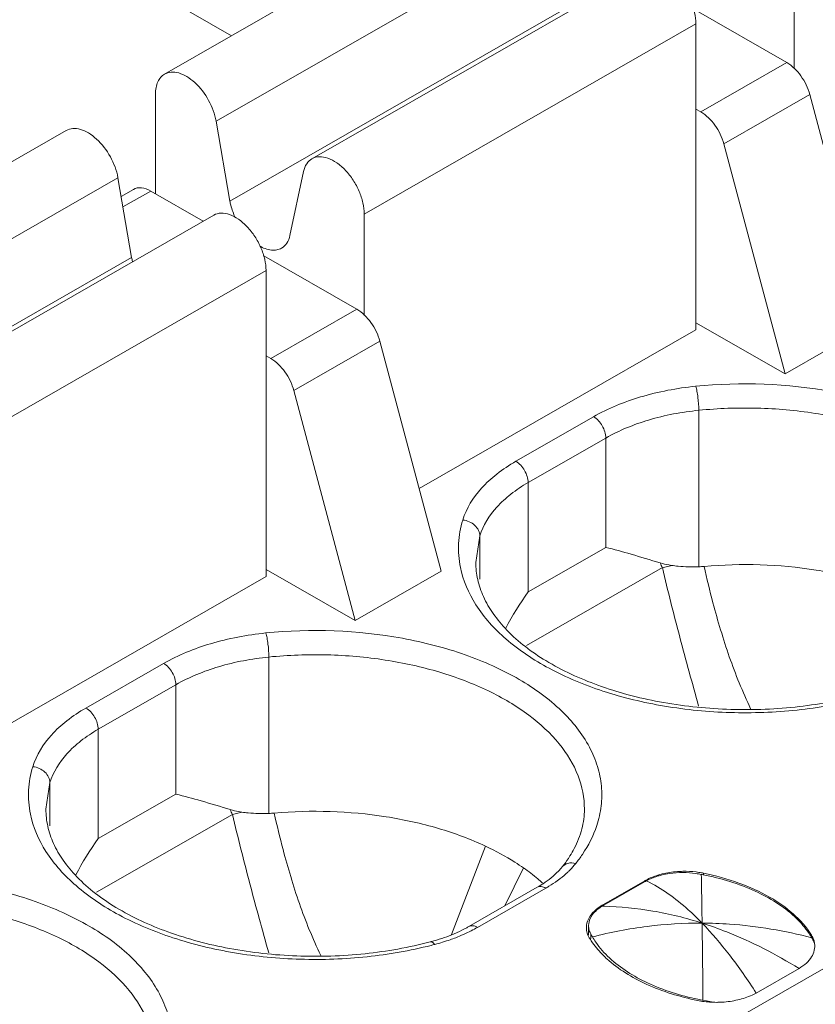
# Model space of a CAD drawing. Header units: centimetres. Extents: x -24.5 to 49.7, y -16.6 to 18.4.
# Tile 123 of 248: x -9.488 to -9.166, y -7.169 to -6.77. Entities that reach past the tile are written whole.
import ezdxf

# ---------------------------------------------------------------- set-up
doc = ezdxf.new("R2010")
doc.units = ezdxf.units.CM
doc.header["$MEASUREMENT"] = 0
doc.layers.add('layer 1', color=7, linetype='Continuous')

msp = doc.modelspace()

# ---------------------------------------------------------------- linework, layer by layer
at = {"layer": 'layer 1', "color": 1, "lineweight": 0}
msp.add_open_spline([(24.98821, 18.39808), (24.98821, 18.39808), (24.98821, -16.60193), (24.98821, -16.60193), (24.98821, -16.60193), (-24.51772, -16.60193), (-24.51772, -16.60193), (-24.51772, -16.60193), (-24.51772, 18.39808), (-24.51772, 18.39808), (-24.51772, 18.39808), (24.98821, 18.39808), (24.98821, 18.39808)], degree=3, knots=[0, 0, 0, 0, 0.25, 0.25, 0.25, 0.5, 0.5, 0.5, 0.75, 0.75, 0.75, 1, 1, 1, 1], dxfattribs=at)
at = {"layer": 'layer 1', "color": 5, "lineweight": 0}
msp.add_open_spline([(-23.26688, 17.18067), (-23.26688, 17.18067), (-23.26688, -15.60944), (-23.26688, -15.60944), (-23.26688, -15.60944), (23.98644, -15.60944), (23.98644, -15.60944)], degree=3, knots=[0, 0, 0, 0, 0.5, 0.5, 0.5, 1, 1, 1, 1], dxfattribs=at)
at = {"layer": 'layer 1', "lineweight": 9}
for points in [[(-13.12951, -4.63898), (-13.12951, -4.63898), (-9.40196, -6.77701), (-9.40196, -6.77701)], [(-9.64136, -7.42884), (-9.64136, -7.42884), (-7.89728, -6.42848), (-7.89728, -6.42848)], [(-7.88734, -6.44569), (-7.88734, -6.44569), (-9.63142, -7.44605), (-9.63142, -7.44605)], [(-9.42898, -6.79251), (-9.42898, -6.79251), (-9.29482, -6.71556), (-9.29482, -6.71556)], [(-9.27396, -6.73464), (-9.27396, -6.73464), (-9.40812, -6.81159), (-9.40812, -6.81159)], [(-9.36936, -6.82671), (-9.36936, -6.82671), (-9.23519, -6.74976), (-9.23519, -6.74976)], [(-9.17428, -6.74932), (-9.17428, -6.74932), (-9.17428, -6.79032), (-9.17428, -6.79032)], [(-9.40256, -6.84382), (-9.40256, -6.84382), (-9.2684, -6.76687), (-9.2684, -6.76687)], [(-9.21495, -6.76627), (-9.21495, -6.76627), (-9.17731, -6.78785), (-9.17731, -6.78785)], [(-9.21404, -6.77213), (-9.21404, -6.77213), (-9.34819, -6.84907), (-9.34819, -6.84907)], [(-9.21404, -6.89588), (-9.21404, -6.89588), (-9.21404, -6.77213), (-9.21404, -6.77213)], [(-9.2121, -6.8078), (-9.2121, -6.8078), (-9.17731, -6.78785), (-9.17731, -6.78785)], [(-9.43266, -6.84089), (-9.43266, -6.84089), (-9.43266, -6.80062), (-9.43266, -6.80062)], [(-9.16797, -6.80078), (-9.16797, -6.80078), (-9.20276, -6.82073), (-9.20276, -6.82073)], [(-9.14322, -6.89374), (-9.14322, -6.89374), (-9.16797, -6.80078), (-9.16797, -6.80078)], [(-9.2121, -6.8078), (-9.2121, -6.8078), (-9.21404, -6.80669), (-9.21404, -6.80669)], [(-9.40812, -6.81159), (-9.40812, -6.81159), (-9.40256, -6.84382), (-9.40256, -6.84382)], [(-9.60289, -6.89226), (-9.60289, -6.89226), (-9.46873, -6.81531), (-9.46873, -6.81531)], [(-9.20276, -6.82073), (-9.20276, -6.82073), (-9.17801, -6.91369), (-9.17801, -6.91369)], [(-9.3783, -6.85773), (-9.3783, -6.85773), (-9.37274, -6.83188), (-9.37274, -6.83188)], [(-9.44786, -6.83439), (-9.44786, -6.83439), (-9.58202, -6.91134), (-9.58202, -6.91134)], [(-9.44231, -6.86662), (-9.44231, -6.86662), (-9.44786, -6.83439), (-9.44786, -6.83439)], [(-9.44159, -6.8391), (-9.44159, -6.8391), (-9.44656, -6.84195), (-9.44656, -6.84195)], [(-9.4346, -6.83978), (-9.4346, -6.83978), (-9.44582, -6.84621), (-9.44582, -6.84621)], [(-9.41337, -6.85195), (-9.41337, -6.85195), (-9.4346, -6.83978), (-9.4346, -6.83978)], [(-9.54327, -6.92646), (-9.54327, -6.92646), (-9.40911, -6.84951), (-9.40911, -6.84951)], [(-9.34819, -6.84907), (-9.34819, -6.84907), (-9.34819, -6.89007), (-9.34819, -6.89007)], [(-9.57646, -6.94357), (-9.57646, -6.94357), (-9.44231, -6.86662), (-9.44231, -6.86662)], [(-9.44231, -6.86662), (-9.44221, -6.86716), (-9.4421, -6.86769), (-9.44197, -6.86823)], [(-9.35123, -6.8876), (-9.35123, -6.8876), (-9.38886, -6.86601), (-9.38886, -6.86601)], [(-9.38794, -6.87188), (-9.38794, -6.87188), (-9.5221, -6.94883), (-9.5221, -6.94883)], [(-9.38794, -6.99564), (-9.38794, -6.99564), (-9.38794, -6.87188), (-9.38794, -6.87188)], [(-9.386, -6.90755), (-9.386, -6.90755), (-9.35123, -6.8876), (-9.35123, -6.8876)], [(-9.21404, -6.89303), (-9.21404, -6.89303), (-9.17801, -6.91369), (-9.17801, -6.91369)], [(-9.14322, -6.89374), (-9.14322, -6.89374), (-9.17801, -6.91369), (-9.17801, -6.91369)], [(-9.32603, -6.96011), (-9.32603, -6.96011), (-9.21404, -6.89588), (-9.21404, -6.89588)], [(-9.34189, -6.90053), (-9.34189, -6.90053), (-9.37667, -6.92048), (-9.37667, -6.92048)], [(-9.31714, -6.9935), (-9.31714, -6.9935), (-9.34189, -6.90053), (-9.34189, -6.90053)], [(-9.38794, -6.90644), (-9.38794, -6.90644), (-9.386, -6.90755), (-9.386, -6.90755)], [(-9.37667, -6.92048), (-9.37667, -6.92048), (-9.35192, -7.01345), (-9.35192, -7.01345)], [(-9.28689, -6.94907), (-9.28689, -6.94907), (-9.25546, -6.93104), (-9.25546, -6.93104)], [(-9.21289, -6.99169), (-9.21289, -6.99169), (-9.21289, -6.92845), (-9.21289, -6.92845)], [(-9.25049, -6.93965), (-9.25049, -6.93965), (-9.28192, -6.95768), (-9.28192, -6.95768)], [(-9.25049, -6.98387), (-9.25049, -6.98387), (-9.25049, -6.93965), (-9.25049, -6.93965)], [(-9.28192, -6.95768), (-9.28192, -6.95768), (-9.28192, -7.0019), (-9.28192, -7.0019)], [(-7.69356, -6.97331), (-7.69356, -6.97331), (-9.79539, -8.17887), (-9.79539, -8.17887)], [(-9.30145, -6.97925), (-9.30145, -6.97925), (-9.30308, -6.98999), (-9.30308, -6.98999)], [(-9.30145, -6.97925), (-9.30145, -6.97925), (-9.30145, -6.99674), (-9.30145, -6.99674)], [(-9.28192, -7.0019), (-9.28192, -7.0019), (-9.25049, -6.98387), (-9.25049, -6.98387)], [(-9.22848, -6.99016), (-9.22822, -6.99081), (-9.22794, -6.99145), (-9.22766, -6.99209)], [(-9.22384, -6.99117), (-9.22384, -6.99117), (-9.22766, -6.99209), (-9.22766, -6.99209)], [(-9.38794, -6.99278), (-9.38794, -6.99278), (-9.35192, -7.01345), (-9.35192, -7.01345)], [(-9.35192, -7.01345), (-9.35192, -7.01345), (-9.31714, -6.9935), (-9.31714, -6.9935)], [(-9.22761, -6.99207), (-9.22761, -6.99207), (-9.28259, -7.0236), (-9.28259, -7.0236)], [(-9.21289, -6.99169), (-9.21217, -6.99167), (-9.21144, -6.99162), (-9.21072, -6.99156)], [(-9.49993, -7.05987), (-9.49993, -7.05987), (-9.38794, -6.99564), (-9.38794, -6.99564)], [(-9.28192, -7.0019), (-9.28526, -7.00655), (-9.28829, -7.01143), (-9.29097, -7.01649)], [(-9.4608, -7.04882), (-9.4608, -7.04882), (-9.42937, -7.0308), (-9.42937, -7.0308)], [(-9.3868, -7.09145), (-9.3868, -7.09145), (-9.3868, -7.0282), (-9.3868, -7.0282)], [(-9.42441, -7.0394), (-9.42441, -7.0394), (-9.45583, -7.05742), (-9.45583, -7.05742)], [(-9.42441, -7.08362), (-9.42441, -7.08362), (-9.42441, -7.0394), (-9.42441, -7.0394)], [(-9.45583, -7.05742), (-9.45583, -7.05742), (-9.45583, -7.10165), (-9.45583, -7.10165)], [(-9.47537, -7.079), (-9.47537, -7.079), (-9.47699, -7.08974), (-9.47699, -7.08974)], [(-9.47537, -7.079), (-9.47537, -7.079), (-9.47537, -7.09649), (-9.47537, -7.09649)], [(-9.45583, -7.10165), (-9.45583, -7.10165), (-9.42441, -7.08362), (-9.42441, -7.08362)], [(-9.40239, -7.08991), (-9.40213, -7.09056), (-9.40186, -7.0912), (-9.40157, -7.09184)], [(-9.40157, -7.09184), (-9.40157, -7.09184), (-9.4565, -7.12335), (-9.4565, -7.12335)], [(-9.39775, -7.09092), (-9.39775, -7.09092), (-9.40157, -7.09184), (-9.40157, -7.09184)], [(-9.3868, -7.09145), (-9.38608, -7.09142), (-9.38536, -7.09138), (-9.38463, -7.09131)], [(-9.45583, -7.10165), (-9.45917, -7.1063), (-9.4622, -7.11117), (-9.46488, -7.11624)], [(-9.2991, -7.10471), (-9.2991, -7.10471), (-9.31286, -7.14047), (-9.31286, -7.14047)], [(-9.26817, -7.11307), (-9.26727, -7.11196), (-9.26643, -7.11081), (-9.26563, -7.10962)], [(-9.28377, -7.1135), (-9.28377, -7.1135), (-9.29135, -7.12884), (-9.29135, -7.12884)], [(-9.23427, -7.11841), (-9.23444, -7.1185), (-9.23461, -7.11859), (-9.23478, -7.11869)], [(-9.21394, -7.11513), (-9.21576, -7.11491), (-9.21758, -7.11482), (-9.21941, -7.11486)], [(-9.21189, -7.11611), (-9.21262, -7.11597), (-9.21333, -7.11585), (-9.21406, -7.11574)], [(-9.2118, -7.11545), (-9.21251, -7.11532), (-9.21323, -7.11521), (-9.21394, -7.11513)], [(-9.21177, -7.12152), (-9.21181, -7.11971), (-9.21185, -7.11791), (-9.21189, -7.1161)], [(-9.21112, -7.11625), (-9.21138, -7.11621), (-9.21163, -7.11616), (-9.21189, -7.11611)], [(-9.21096, -7.11561), (-9.21124, -7.11555), (-9.21152, -7.1155), (-9.2118, -7.11545)], [(-9.21096, -7.11561), (-9.21096, -7.11561), (-9.21096, -7.11611), (-9.21096, -7.11611)], [(-9.30589, -7.13718), (-9.30589, -7.13718), (-9.27823, -7.12131), (-9.27823, -7.12131)], [(-9.27474, -7.12165), (-9.27474, -7.12165), (-9.3024, -7.13752), (-9.3024, -7.13752)], [(-9.27823, -7.12131), (-9.27742, -7.12084), (-9.27662, -7.12036), (-9.27584, -7.11985)], [(-9.27578, -7.11988), (-9.27592, -7.11974), (-9.27607, -7.11961), (-9.27622, -7.11947)], [(-9.23478, -7.11869), (-9.23478, -7.11869), (-9.25167, -7.12837), (-9.25167, -7.12837)], [(-9.25128, -7.12853), (-9.25128, -7.12853), (-9.23486, -7.11911), (-9.23486, -7.11911)], [(-9.2341, -7.11869), (-9.23437, -7.11883), (-9.23463, -7.11898), (-9.23489, -7.11913)], [(-9.23479, -7.11869), (-9.23479, -7.11869), (-9.23487, -7.11911), (-9.23487, -7.11911)], [(-9.21155, -7.1358), (-9.21161, -7.13104), (-9.21169, -7.12628), (-9.21177, -7.12152)], [(-9.25167, -7.12837), (-9.25189, -7.1285), (-9.2521, -7.12863), (-9.25232, -7.12876)], [(-9.25128, -7.12853), (-9.25154, -7.12868), (-9.2518, -7.12883), (-9.25206, -7.129)], [(-9.25133, -7.12901), (-9.25157, -7.129), (-9.25181, -7.129), (-9.25206, -7.129)], [(-9.25167, -7.12837), (-9.25167, -7.12837), (-9.25167, -7.129), (-9.25167, -7.129)], [(-9.25128, -7.129), (-9.25128, -7.129), (-9.25128, -7.12853), (-9.25128, -7.12853)], [(-9.30497, -7.13891), (-9.3041, -7.13847), (-9.30324, -7.138), (-9.3024, -7.13752)], [(-9.25829, -7.13663), (-9.25833, -7.13696), (-9.25836, -7.13729), (-9.25836, -7.13764)], [(-9.25743, -7.13621), (-9.25745, -7.13642), (-9.25746, -7.13663), (-9.25746, -7.13683)], [(-9.25746, -7.14063), (-9.25746, -7.14063), (-9.25746, -7.13683), (-9.25746, -7.13683)], [(-9.25746, -7.13683), (-9.25746, -7.13701), (-9.25745, -7.13719), (-9.25744, -7.13737)], [(-9.32005, -7.14299), (-9.31862, -7.14259), (-9.3172, -7.14214), (-9.31579, -7.14164)], [(-9.31964, -7.14441), (-9.31754, -7.14386), (-9.31548, -7.14322), (-9.31343, -7.14251)], [(-9.25774, -7.14067), (-9.25758, -7.14103), (-9.25741, -7.14139), (-9.25721, -7.14174)], [(-9.25721, -7.14174), (-9.25715, -7.14183), (-9.25709, -7.14194), (-9.25703, -7.14204)], [(-9.2566, -7.14204), (-9.2566, -7.14204), (-9.2566, -7.14014), (-9.2566, -7.14014)], [(-9.2566, -7.14014), (-9.25653, -7.14027), (-9.25645, -7.14041), (-9.25638, -7.14054)], [(-9.25638, -7.14054), (-9.2563, -7.14067), (-9.25623, -7.14081), (-9.25616, -7.14095)], [(-9.25616, -7.14095), (-9.25608, -7.14108), (-9.256, -7.14122), (-9.25592, -7.14136)], [(-9.16717, -7.14176), (-9.16732, -7.1415), (-9.16747, -7.14124), (-9.16763, -7.141)], [(-9.16731, -7.14176), (-9.16731, -7.14176), (-9.16731, -7.14065), (-9.16731, -7.14065)], [(-9.16694, -7.14217), (-9.16702, -7.14203), (-9.1671, -7.14189), (-9.16717, -7.14176)], [(-9.1665, -7.14302), (-9.16664, -7.14273), (-9.16679, -7.14245), (-9.16694, -7.14217)], [(-9.32152, -7.14339), (-9.32103, -7.14327), (-9.32054, -7.14313), (-9.32005, -7.14299)], [(-9.32121, -7.14481), (-9.32069, -7.14468), (-9.32016, -7.14455), (-9.31964, -7.14441)], [(-9.16627, -7.14297), (-9.16618, -7.14332), (-9.16612, -7.14367), (-9.16607, -7.14402)], [(-9.2515, -7.14888), (-9.25103, -7.14935), (-9.25055, -7.1498), (-9.25006, -7.15024)], [(-9.17235, -7.15413), (-9.17235, -7.15413), (-9.18967, -7.16406), (-9.18967, -7.16406)], [(-9.21338, -7.16707), (-9.21157, -7.16744), (-9.20974, -7.16768), (-9.2079, -7.16778)], [(-9.21329, -7.16659), (-9.2126, -7.16674), (-9.2119, -7.16688), (-9.2112, -7.167)], [(-9.2112, -7.167), (-9.2112, -7.167), (-9.20976, -7.16728), (-9.20976, -7.16728)], [(-9.20976, -7.16728), (-9.20976, -7.16728), (-9.20904, -7.16742), (-9.20904, -7.16742)], [(-9.2079, -7.16778), (-9.20699, -7.16783), (-9.20607, -7.16784), (-9.20515, -7.16783)], [(-9.20645, -7.16781), (-9.20645, -7.16781), (-9.20512, -7.16786), (-9.20512, -7.16786)]]:
    msp.add_open_spline(points, degree=3, dxfattribs=at)
for points, knots in [([(-9.21404, -6.77213), (-9.21404, -6.77062), (-9.21423, -6.76912), (-9.21456, -6.76765), (-9.21494, -6.76603), (-9.21546, -6.76446), (-9.21612, -6.76295), (-9.2168, -6.76137), (-9.21762, -6.75986), (-9.21855, -6.75842), (-9.21948, -6.75701), (-9.22052, -6.75568), (-9.22167, -6.75446), (-9.22274, -6.75333), (-9.22392, -6.75229), (-9.2252, -6.7514), (-9.22633, -6.75062), (-9.22754, -6.74996), (-9.22884, -6.74951), (-9.22993, -6.74913), (-9.2311, -6.74889), (-9.23226, -6.74895), (-9.23329, -6.74899), (-9.23432, -6.74925), (-9.23519, -6.74976)], [0, 0, 0, 0, 0.125, 0.125, 0.125, 0.25, 0.25, 0.25, 0.375, 0.375, 0.375, 0.5, 0.5, 0.5, 0.625, 0.625, 0.625, 0.75, 0.75, 0.75, 0.875, 0.875, 0.875, 1, 1, 1, 1]), ([(-9.16797, -6.80078), (-9.1687, -6.79807), (-9.16995, -6.79551), (-9.17161, -6.7932), (-9.17316, -6.79106), (-9.17505, -6.78915), (-9.17731, -6.78785)], [0, 0, 0, 0, 0.5, 0.5, 0.5, 1, 1, 1, 1]), ([(-9.42898, -6.79251), (-9.42819, -6.79205), (-9.42727, -6.79179), (-9.42634, -6.79172), (-9.42531, -6.79163), (-9.42428, -6.79177), (-9.42328, -6.79205), (-9.42213, -6.79238), (-9.42103, -6.79288), (-9.42, -6.7935), (-9.41883, -6.7942), (-9.41774, -6.79503), (-9.41674, -6.79595), (-9.4145, -6.798), (-9.41264, -6.80046), (-9.41117, -6.80313), (-9.4097, -6.80578), (-9.40862, -6.80864), (-9.40812, -6.81159)], [0, 0, 0, 0, 0.166667, 0.166667, 0.166667, 0.333333, 0.333333, 0.333333, 0.5, 0.5, 0.5, 0.666667, 0.666667, 0.666667, 0.833333, 0.833333, 0.833333, 1, 1, 1, 1]), ([(-9.43266, -6.80062), (-9.43266, -6.79973), (-9.43259, -6.79883), (-9.43242, -6.79794), (-9.43227, -6.79715), (-9.43204, -6.79637), (-9.43171, -6.79563), (-9.4314, -6.79497), (-9.43102, -6.79435), (-9.43055, -6.7938), (-9.4301, -6.79329), (-9.42957, -6.79285), (-9.42898, -6.79251)], [0, 0, 0, 0, 0.25, 0.25, 0.25, 0.5, 0.5, 0.5, 0.75, 0.75, 0.75, 1, 1, 1, 1]), ([(-9.2121, -6.8078), (-9.20983, -6.8091), (-9.20794, -6.81101), (-9.2064, -6.81315), (-9.20473, -6.81545), (-9.20347, -6.81803), (-9.20276, -6.82073)], [0, 0, 0, 0, 0.5, 0.5, 0.5, 1, 1, 1, 1]), ([(-9.44786, -6.83439), (-9.44837, -6.83143), (-9.44946, -6.82857), (-9.45092, -6.82593), (-9.45239, -6.82326), (-9.45425, -6.8208), (-9.45649, -6.81876), (-9.4575, -6.81784), (-9.45858, -6.817), (-9.45975, -6.8163), (-9.46078, -6.81569), (-9.46187, -6.81518), (-9.46303, -6.81485), (-9.46402, -6.81458), (-9.46506, -6.81443), (-9.4661, -6.81451), (-9.46702, -6.81459), (-9.46794, -6.81486), (-9.46873, -6.81531)], [0, 0, 0, 0, 0.166667, 0.166667, 0.166667, 0.333333, 0.333333, 0.333333, 0.5, 0.5, 0.5, 0.666667, 0.666667, 0.666667, 0.833333, 0.833333, 0.833333, 1, 1, 1, 1]), ([(-9.37274, -6.83188), (-9.37251, -6.83078), (-9.37212, -6.82971), (-9.37149, -6.82876), (-9.37094, -6.82793), (-9.37021, -6.8272), (-9.36936, -6.82671)], [0, 0, 0, 0, 0.5, 0.5, 0.5, 1, 1, 1, 1]), ([(-9.36936, -6.82671), (-9.36848, -6.82621), (-9.36744, -6.82595), (-9.36642, -6.8259), (-9.36526, -6.82585), (-9.36409, -6.82608), (-9.363, -6.82646), (-9.3617, -6.82691), (-9.36049, -6.82758), (-9.35936, -6.82835), (-9.35808, -6.82924), (-9.3569, -6.83028), (-9.35584, -6.83141), (-9.35468, -6.83264), (-9.35364, -6.83396), (-9.35272, -6.83537), (-9.35178, -6.83681), (-9.35096, -6.83832), (-9.35028, -6.8399), (-9.34962, -6.84141), (-9.3491, -6.84299), (-9.34872, -6.8446), (-9.34839, -6.84607), (-9.34819, -6.84758), (-9.34819, -6.84907)], [0, 0, 0, 0, 0.125, 0.125, 0.125, 0.25, 0.25, 0.25, 0.375, 0.375, 0.375, 0.5, 0.5, 0.5, 0.625, 0.625, 0.625, 0.75, 0.75, 0.75, 0.875, 0.875, 0.875, 1, 1, 1, 1]), ([(-9.4346, -6.83978), (-9.43576, -6.83912), (-9.43703, -6.8386), (-9.43838, -6.83848), (-9.43949, -6.83838), (-9.44065, -6.83855), (-9.44159, -6.8391)], [0, 0, 0, 0, 0.5, 0.5, 0.5, 1, 1, 1, 1]), ([(-9.40256, -6.84382), (-9.40246, -6.84439), (-9.40234, -6.84494), (-9.4022, -6.8455), (-9.40176, -6.84725), (-9.40113, -6.84897), (-9.40036, -6.85061)], [0, 0, 0, 0, 0.5, 0.5, 0.5, 1, 1, 1, 1]), ([(-9.38794, -6.87188), (-9.38794, -6.87037), (-9.38815, -6.86887), (-9.38848, -6.8674), (-9.38884, -6.86579), (-9.38938, -6.86422), (-9.39003, -6.8627), (-9.39071, -6.86112), (-9.39153, -6.85961), (-9.39247, -6.85817), (-9.39339, -6.85677), (-9.39443, -6.85543), (-9.39559, -6.85421), (-9.39666, -6.85308), (-9.39783, -6.85204), (-9.39911, -6.85115), (-9.40024, -6.85037), (-9.40145, -6.84971), (-9.40275, -6.84926), (-9.40384, -6.84888), (-9.405, -6.84864), (-9.40618, -6.8487), (-9.4072, -6.84874), (-9.40823, -6.84901), (-9.40911, -6.84951)], [0, 0, 0, 0, 0.125, 0.125, 0.125, 0.25, 0.25, 0.25, 0.375, 0.375, 0.375, 0.5, 0.5, 0.5, 0.625, 0.625, 0.625, 0.75, 0.75, 0.75, 0.875, 0.875, 0.875, 1, 1, 1, 1]), ([(-9.38169, -6.8629), (-9.38083, -6.86241), (-9.3801, -6.86168), (-9.37955, -6.86085), (-9.37893, -6.85991), (-9.37853, -6.85883), (-9.3783, -6.85773)], [0, 0, 0, 0, 0.5, 0.5, 0.5, 1, 1, 1, 1]), ([(-9.39063, -6.86194), (-9.38915, -6.86281), (-9.3875, -6.86348), (-9.38579, -6.86367), (-9.38507, -6.86374), (-9.38432, -6.86374), (-9.38361, -6.8636), (-9.38293, -6.86347), (-9.38228, -6.86324), (-9.38169, -6.8629)], [0, 0, 0, 0, 0.333333, 0.333333, 0.333333, 0.666667, 0.666667, 0.666667, 1, 1, 1, 1]), ([(-9.34189, -6.90053), (-9.3426, -6.89783), (-9.34386, -6.89525), (-9.34553, -6.89295), (-9.34707, -6.89081), (-9.34896, -6.8889), (-9.35123, -6.8876)], [0, 0, 0, 0, 0.5, 0.5, 0.5, 1, 1, 1, 1]), ([(-9.386, -6.90755), (-9.38375, -6.90885), (-9.38185, -6.91076), (-9.3803, -6.91291), (-9.37864, -6.9152), (-9.37739, -6.91778), (-9.37667, -6.92048)], [0, 0, 0, 0, 0.5, 0.5, 0.5, 1, 1, 1, 1]), ([(-9.21418, -6.91873), (-9.22172, -6.91948), (-9.2292, -6.92089), (-9.23647, -6.92306), (-9.24308, -6.92503), (-9.24951, -6.92763), (-9.25546, -6.93104)], [0, 0, 0, 0, 0.5, 0.5, 0.5, 1, 1, 1, 1]), ([(-9.08025, -6.99664), (-9.07939, -6.99405), (-9.07879, -6.99138), (-9.07847, -6.98868), (-9.07816, -6.98602), (-9.07813, -6.98332), (-9.07838, -6.98065), (-9.07863, -6.97795), (-9.07918, -6.97528), (-9.07997, -6.97268), (-9.0808, -6.96998), (-9.08191, -6.96737), (-9.08323, -6.96488), (-9.08612, -6.95942), (-9.09006, -6.95452), (-9.09452, -6.95022), (-9.09965, -6.94527), (-9.10545, -6.94111), (-9.1116, -6.93754), (-9.11854, -6.93351), (-9.1259, -6.93023), (-9.13346, -6.92757), (-9.14172, -6.92466), (-9.15022, -6.92247), (-9.15885, -6.92089), (-9.17705, -6.91755), (-9.19582, -6.91689), (-9.21418, -6.91873)], [0, 0, 0, 0, 0.111111, 0.111111, 0.111111, 0.222222, 0.222222, 0.222222, 0.333333, 0.333333, 0.333333, 0.444444, 0.444444, 0.444444, 0.555556, 0.555556, 0.555556, 0.666667, 0.666667, 0.666667, 0.777778, 0.777778, 0.777778, 0.888889, 0.888889, 0.888889, 1, 1, 1, 1]), ([(-9.21289, -6.92845), (-9.21289, -6.9267), (-9.21302, -6.92495), (-9.21324, -6.92321), (-9.21335, -6.92236), (-9.21348, -6.92152), (-9.21364, -6.92068), (-9.21376, -6.92002), (-9.2139, -6.91936), (-9.2141, -6.91872)], [0, 0, 0, 0, 0.333333, 0.333333, 0.333333, 0.666667, 0.666667, 0.666667, 1, 1, 1, 1]), ([(-9.08524, -6.98999), (-9.08524, -6.9854), (-9.08616, -6.98079), (-9.08782, -6.97648), (-9.08962, -6.9718), (-9.09227, -6.96749), (-9.09543, -6.96361), (-9.09899, -6.95922), (-9.10318, -6.95538), (-9.1077, -6.95199), (-9.11281, -6.94817), (-9.11833, -6.94494), (-9.12408, -6.94217), (-9.13041, -6.93911), (-9.13702, -6.93662), (-9.14377, -6.93461), (-9.15099, -6.93244), (-9.15837, -6.93082), (-9.16583, -6.92967), (-9.17358, -6.92847), (-9.18141, -6.92778), (-9.18924, -6.92758), (-9.19714, -6.92737), (-9.20504, -6.92766), (-9.21289, -6.92845)], [0, 0, 0, 0, 0.125, 0.125, 0.125, 0.25, 0.25, 0.25, 0.375, 0.375, 0.375, 0.5, 0.5, 0.5, 0.625, 0.625, 0.625, 0.75, 0.75, 0.75, 0.875, 0.875, 0.875, 1, 1, 1, 1]), ([(-9.25049, -6.93965), (-9.25049, -6.93794), (-9.25108, -6.93626), (-9.25195, -6.93475), (-9.25282, -6.93324), (-9.25398, -6.93189), (-9.25546, -6.93104)], [0, 0, 0, 0, 0.5, 0.5, 0.5, 1, 1, 1, 1]), ([(-9.21289, -6.92845), (-9.21975, -6.92913), (-9.22657, -6.93041), (-9.2332, -6.93239), (-9.23921, -6.93418), (-9.24507, -6.93654), (-9.25049, -6.93965)], [0, 0, 0, 0, 0.5, 0.5, 0.5, 1, 1, 1, 1]), ([(-9.28689, -6.94907), (-9.28956, -6.95061), (-9.29216, -6.95232), (-9.29459, -6.95422), (-9.29681, -6.95596), (-9.29892, -6.95787), (-9.30083, -6.95998), (-9.30417, -6.96369), (-9.30693, -6.96805), (-9.30837, -6.9728)], [0, 0, 0, 0, 0.333333, 0.333333, 0.333333, 0.666667, 0.666667, 0.666667, 1, 1, 1, 1]), ([(-9.28689, -6.94907), (-9.28541, -6.94992), (-9.28425, -6.95126), (-9.28337, -6.95277), (-9.2825, -6.95429), (-9.28192, -6.95597), (-9.28192, -6.95768)], [0, 0, 0, 0, 0.5, 0.5, 0.5, 1, 1, 1, 1]), ([(-9.28192, -6.95768), (-9.28436, -6.95907), (-9.2867, -6.96063), (-9.28892, -6.96236), (-9.29094, -6.96394), (-9.29285, -6.96567), (-9.29459, -6.9676), (-9.29763, -6.97096), (-9.30014, -6.97493), (-9.30145, -6.97925)], [0, 0, 0, 0, 0.333333, 0.333333, 0.333333, 0.666667, 0.666667, 0.666667, 1, 1, 1, 1]), ([(-9.30837, -6.9728), (-9.30932, -6.97589), (-9.30989, -6.97911), (-9.31005, -6.98235), (-9.31022, -6.98557), (-9.30996, -6.9888), (-9.30932, -6.99195)], [0, 0, 0, 0, 0.5, 0.5, 0.5, 1, 1, 1, 1]), ([(-9.30837, -6.9728), (-9.3066, -6.97297), (-9.3048, -6.97375), (-9.30348, -6.97497), (-9.30286, -6.97555), (-9.30234, -6.97623), (-9.30198, -6.97699), (-9.30165, -6.9777), (-9.30145, -6.97848), (-9.30145, -6.97925)], [0, 0, 0, 0, 0.333333, 0.333333, 0.333333, 0.666667, 0.666667, 0.666667, 1, 1, 1, 1]), ([(-9.22848, -6.99016), (-9.23241, -6.98896), (-9.23635, -6.98777), (-9.24031, -6.98663), (-9.24369, -6.98565), (-9.24708, -6.98471), (-9.25049, -6.98387)], [0, 0, 0, 0, 0.5, 0.5, 0.5, 1, 1, 1, 1]), ([(-9.30308, -6.98999), (-9.30308, -6.9923), (-9.30282, -6.99461), (-9.30232, -6.99686), (-9.30179, -6.99924), (-9.301, -7.00156), (-9.29999, -7.00379), (-9.2989, -7.00619), (-9.29757, -7.00849), (-9.29606, -7.01066), (-9.2944, -7.01303), (-9.29252, -7.01527), (-9.2905, -7.01736), (-9.28588, -7.02215), (-9.28048, -7.0262), (-9.27477, -7.02967), (-9.26812, -7.0337), (-9.26103, -7.03695), (-9.25373, -7.03959), (-9.24563, -7.04253), (-9.23727, -7.04473), (-9.22879, -7.04631), (-9.21983, -7.04799), (-9.21073, -7.04897), (-9.20162, -7.04932), (-9.1924, -7.04968), (-9.18315, -7.04938), (-9.17397, -7.04842), (-9.16508, -7.04747), (-9.15625, -7.04591), (-9.14761, -7.04364)], [0, 0, 0, 0, 0.1, 0.1, 0.1, 0.2, 0.2, 0.2, 0.3, 0.3, 0.3, 0.4, 0.4, 0.4, 0.5, 0.5, 0.5, 0.6, 0.6, 0.6, 0.7, 0.7, 0.7, 0.8, 0.8, 0.8, 0.9, 0.9, 0.9, 1, 1, 1, 1]), ([(-9.22384, -6.99117), (-9.22424, -6.99111), (-9.22465, -6.99105), (-9.22505, -6.99098), (-9.2262, -6.99077), (-9.22735, -6.99051), (-9.22848, -6.99016)], [0, 0, 0, 0, 0.5, 0.5, 0.5, 1, 1, 1, 1]), ([(-9.22384, -6.99117), (-9.22297, -6.99129), (-9.2221, -6.9914), (-9.22122, -6.99148), (-9.21846, -6.99174), (-9.21567, -6.9918), (-9.21289, -6.99169)], [0, 0, 0, 0, 0.5, 0.5, 0.5, 1, 1, 1, 1]), ([(-9.12519, -7.00495), (-9.13133, -7.00207), (-9.13772, -6.99971), (-9.14424, -6.99779), (-9.15119, -6.99573), (-9.15829, -6.99417), (-9.16547, -6.99304), (-9.1804, -6.9907), (-9.19569, -6.99023), (-9.21072, -6.99156)], [0, 0, 0, 0, 0.333333, 0.333333, 0.333333, 0.666667, 0.666667, 0.666667, 1, 1, 1, 1]), ([(-9.30932, -6.99195), (-9.30823, -6.99728), (-9.30601, -7.00241), (-9.30307, -7.00704), (-9.29976, -7.01227), (-9.29555, -7.01686), (-9.29089, -7.0209), (-9.28557, -7.02551), (-9.27965, -7.02941), (-9.27345, -7.03275), (-9.2665, -7.03649), (-9.25918, -7.03951), (-9.25169, -7.04197), (-9.24357, -7.04464), (-9.23524, -7.04663), (-9.2268, -7.04804), (-9.21799, -7.04953), (-9.20907, -7.05038), (-9.20014, -7.05065), (-9.19113, -7.05092), (-9.18211, -7.05059), (-9.17315, -7.04964), (-9.16443, -7.04871), (-9.15577, -7.04721), (-9.14729, -7.04506)], [0, 0, 0, 0, 0.125, 0.125, 0.125, 0.25, 0.25, 0.25, 0.375, 0.375, 0.375, 0.5, 0.5, 0.5, 0.625, 0.625, 0.625, 0.75, 0.75, 0.75, 0.875, 0.875, 0.875, 1, 1, 1, 1]), ([(-9.22761, -6.99207), (-9.22538, -7.00148), (-9.22304, -7.01086), (-9.22056, -7.02021), (-9.2181, -7.02951), (-9.21551, -7.03878), (-9.21296, -7.04806)], [0, 0, 0, 0, 0.5, 0.5, 0.5, 1, 1, 1, 1]), ([(-9.21072, -6.99156), (-9.20964, -6.9965), (-9.20846, -7.00142), (-9.20716, -7.00631), (-9.20619, -7.00998), (-9.20515, -7.01362), (-9.20405, -7.01726), (-9.20295, -7.02088), (-9.20179, -7.0245), (-9.20054, -7.02807), (-9.19929, -7.03165), (-9.19795, -7.0352), (-9.19651, -7.0387), (-9.19507, -7.04221), (-9.19352, -7.04568), (-9.19191, -7.0491)], [0, 0, 0, 0, 0.2, 0.2, 0.2, 0.4, 0.4, 0.4, 0.6, 0.6, 0.6, 0.8, 0.8, 0.8, 1, 1, 1, 1]), ([(-9.38809, -7.01848), (-9.39562, -7.01923), (-9.40311, -7.02064), (-9.41039, -7.02282), (-9.41698, -7.02478), (-9.42341, -7.02738), (-9.42937, -7.0308)], [0, 0, 0, 0, 0.5, 0.5, 0.5, 1, 1, 1, 1]), ([(-9.25415, -7.09639), (-9.2533, -7.09381), (-9.2527, -7.09113), (-9.25238, -7.08843), (-9.25207, -7.08576), (-9.25204, -7.08307), (-9.25229, -7.0804), (-9.25254, -7.0777), (-9.25309, -7.07503), (-9.25389, -7.07243), (-9.25472, -7.06974), (-9.25582, -7.06712), (-9.25714, -7.06463), (-9.26004, -7.05917), (-9.26398, -7.05428), (-9.26843, -7.04997), (-9.27356, -7.04502), (-9.27937, -7.04086), (-9.28551, -7.03729), (-9.29244, -7.03326), (-9.29981, -7.02998), (-9.30737, -7.02732), (-9.31563, -7.02441), (-9.32413, -7.02223), (-9.33276, -7.02064), (-9.35096, -7.0173), (-9.36973, -7.01664), (-9.38809, -7.01848)], [0, 0, 0, 0, 0.111111, 0.111111, 0.111111, 0.222222, 0.222222, 0.222222, 0.333333, 0.333333, 0.333333, 0.444444, 0.444444, 0.444444, 0.555556, 0.555556, 0.555556, 0.666667, 0.666667, 0.666667, 0.777778, 0.777778, 0.777778, 0.888889, 0.888889, 0.888889, 1, 1, 1, 1]), ([(-9.3868, -7.0282), (-9.3868, -7.02645), (-9.38694, -7.0247), (-9.38715, -7.02296), (-9.38726, -7.02211), (-9.38739, -7.02127), (-9.38755, -7.02043), (-9.38767, -7.01977), (-9.38782, -7.01911), (-9.38801, -7.01847)], [0, 0, 0, 0, 0.333333, 0.333333, 0.333333, 0.666667, 0.666667, 0.666667, 1, 1, 1, 1]), ([(-9.42441, -7.0394), (-9.42441, -7.0377), (-9.42498, -7.03601), (-9.42586, -7.0345), (-9.42673, -7.03298), (-9.4279, -7.03164), (-9.42937, -7.0308)], [0, 0, 0, 0, 0.5, 0.5, 0.5, 1, 1, 1, 1]), ([(-9.3868, -7.0282), (-9.39366, -7.02889), (-9.40048, -7.03016), (-9.40711, -7.03213), (-9.41312, -7.03393), (-9.41898, -7.03629), (-9.42441, -7.0394)], [0, 0, 0, 0, 0.5, 0.5, 0.5, 1, 1, 1, 1]), ([(-9.25915, -7.08974), (-9.25915, -7.08516), (-9.26007, -7.08054), (-9.26173, -7.07624), (-9.26352, -7.07156), (-9.26618, -7.06725), (-9.26933, -7.06336), (-9.2729, -7.05897), (-9.27709, -7.05513), (-9.28162, -7.05174), (-9.28672, -7.04792), (-9.29225, -7.04468), (-9.29799, -7.04192), (-9.30433, -7.03886), (-9.31093, -7.03637), (-9.31767, -7.03435), (-9.3249, -7.03219), (-9.33229, -7.03057), (-9.33974, -7.02941), (-9.34749, -7.02822), (-9.35532, -7.02753), (-9.36316, -7.02733), (-9.37105, -7.02712), (-9.37895, -7.02741), (-9.3868, -7.0282)], [0, 0, 0, 0, 0.125, 0.125, 0.125, 0.25, 0.25, 0.25, 0.375, 0.375, 0.375, 0.5, 0.5, 0.5, 0.625, 0.625, 0.625, 0.75, 0.75, 0.75, 0.875, 0.875, 0.875, 1, 1, 1, 1]), ([(-9.4608, -7.04882), (-9.46348, -7.05036), (-9.46606, -7.05207), (-9.46849, -7.05397), (-9.47073, -7.05572), (-9.47283, -7.05761), (-9.47473, -7.05974), (-9.47808, -7.06344), (-9.48085, -7.0678), (-9.48229, -7.07255)], [0, 0, 0, 0, 0.333333, 0.333333, 0.333333, 0.666667, 0.666667, 0.666667, 1, 1, 1, 1]), ([(-9.4608, -7.04882), (-9.45932, -7.04967), (-9.45816, -7.05101), (-9.45728, -7.05252), (-9.45641, -7.05404), (-9.45583, -7.05572), (-9.45583, -7.05742)], [0, 0, 0, 0, 0.5, 0.5, 0.5, 1, 1, 1, 1]), ([(-9.45583, -7.05742), (-9.45826, -7.05882), (-9.46062, -7.06038), (-9.46283, -7.06211), (-9.46485, -7.06369), (-9.46676, -7.06542), (-9.4685, -7.06735), (-9.47154, -7.07072), (-9.47405, -7.07468), (-9.47537, -7.079)], [0, 0, 0, 0, 0.333333, 0.333333, 0.333333, 0.666667, 0.666667, 0.666667, 1, 1, 1, 1]), ([(-9.48229, -7.07255), (-9.48323, -7.07564), (-9.4838, -7.07886), (-9.48397, -7.0821), (-9.48413, -7.08531), (-9.48387, -7.08855), (-9.48324, -7.0917)], [0, 0, 0, 0, 0.5, 0.5, 0.5, 1, 1, 1, 1]), ([(-9.48229, -7.07255), (-9.48051, -7.07272), (-9.47872, -7.0735), (-9.47739, -7.07473), (-9.47677, -7.0753), (-9.47625, -7.07598), (-9.47589, -7.07674), (-9.47556, -7.07744), (-9.47537, -7.07822), (-9.47537, -7.079)], [0, 0, 0, 0, 0.333333, 0.333333, 0.333333, 0.666667, 0.666667, 0.666667, 1, 1, 1, 1]), ([(-9.40239, -7.08991), (-9.40632, -7.08871), (-9.41027, -7.08752), (-9.41422, -7.08638), (-9.4176, -7.0854), (-9.42099, -7.08446), (-9.42441, -7.08362)], [0, 0, 0, 0, 0.5, 0.5, 0.5, 1, 1, 1, 1]), ([(-9.47699, -7.08974), (-9.47699, -7.09205), (-9.47673, -7.09436), (-9.47622, -7.09661), (-9.4757, -7.099), (-9.4749, -7.10132), (-9.4739, -7.10354), (-9.47281, -7.10595), (-9.47148, -7.10824), (-9.46997, -7.11041), (-9.4683, -7.11279), (-9.46643, -7.11502), (-9.46442, -7.11711), (-9.45979, -7.1219), (-9.4544, -7.12595), (-9.44868, -7.12942), (-9.44203, -7.13345), (-9.43494, -7.1367), (-9.42764, -7.13935), (-9.41954, -7.14228), (-9.41118, -7.14448), (-9.40271, -7.14606), (-9.39374, -7.14774), (-9.38465, -7.14873), (-9.37553, -7.14907), (-9.36631, -7.14943), (-9.35706, -7.14913), (-9.34788, -7.14816), (-9.33899, -7.14723), (-9.33016, -7.14566), (-9.32152, -7.14339)], [0, 0, 0, 0, 0.1, 0.1, 0.1, 0.2, 0.2, 0.2, 0.3, 0.3, 0.3, 0.4, 0.4, 0.4, 0.5, 0.5, 0.5, 0.6, 0.6, 0.6, 0.7, 0.7, 0.7, 0.8, 0.8, 0.8, 0.9, 0.9, 0.9, 1, 1, 1, 1]), ([(-9.39775, -7.09092), (-9.39815, -7.09086), (-9.39855, -7.0908), (-9.39896, -7.09073), (-9.40011, -7.09051), (-9.40126, -7.09025), (-9.40239, -7.08991)], [0, 0, 0, 0, 0.5, 0.5, 0.5, 1, 1, 1, 1]), ([(-9.2991, -7.10471), (-9.30524, -7.10182), (-9.31163, -7.09946), (-9.31814, -7.09753), (-9.32511, -7.09548), (-9.3322, -7.09392), (-9.33938, -7.09279), (-9.35431, -7.09045), (-9.36959, -7.08999), (-9.38463, -7.09131)], [0, 0, 0, 0, 0.333333, 0.333333, 0.333333, 0.666667, 0.666667, 0.666667, 1, 1, 1, 1]), ([(-9.26328, -7.10567), (-9.26195, -7.10315), (-9.26089, -7.10047), (-9.26017, -7.0977), (-9.2595, -7.0951), (-9.25915, -7.09242), (-9.25915, -7.08974)], [0, 0, 0, 0, 0.5, 0.5, 0.5, 1, 1, 1, 1]), ([(-9.48324, -7.0917), (-9.48215, -7.09704), (-9.47992, -7.10217), (-9.47698, -7.10679), (-9.47367, -7.11202), (-9.46946, -7.11661), (-9.4648, -7.12065), (-9.45948, -7.12526), (-9.45357, -7.12917), (-9.44736, -7.1325), (-9.44041, -7.13624), (-9.4331, -7.13927), (-9.42561, -7.14172), (-9.41748, -7.14438), (-9.40914, -7.14638), (-9.40072, -7.1478), (-9.3919, -7.14928), (-9.38298, -7.15013), (-9.37405, -7.1504), (-9.36504, -7.15067), (-9.35602, -7.15034), (-9.34706, -7.14939), (-9.33834, -7.14847), (-9.32969, -7.14696), (-9.32121, -7.14481)], [0, 0, 0, 0, 0.125, 0.125, 0.125, 0.25, 0.25, 0.25, 0.375, 0.375, 0.375, 0.5, 0.5, 0.5, 0.625, 0.625, 0.625, 0.75, 0.75, 0.75, 0.875, 0.875, 0.875, 1, 1, 1, 1]), ([(-9.40151, -7.09183), (-9.39929, -7.10124), (-9.39695, -7.11062), (-9.39448, -7.11997), (-9.39202, -7.12926), (-9.38942, -7.13852), (-9.38687, -7.1478)], [0, 0, 0, 0, 0.5, 0.5, 0.5, 1, 1, 1, 1]), ([(-9.39775, -7.09092), (-9.39688, -7.09104), (-9.39601, -7.09115), (-9.39514, -7.09123), (-9.39237, -7.09149), (-9.38958, -7.09155), (-9.3868, -7.09145)], [0, 0, 0, 0, 0.5, 0.5, 0.5, 1, 1, 1, 1]), ([(-9.38462, -7.09131), (-9.38355, -7.09626), (-9.38236, -7.10117), (-9.38106, -7.10606), (-9.38008, -7.10972), (-9.37905, -7.11337), (-9.37795, -7.11701), (-9.37685, -7.12064), (-9.37571, -7.12425), (-9.37446, -7.12784), (-9.37322, -7.13142), (-9.37188, -7.13497), (-9.37043, -7.13847), (-9.36898, -7.14197), (-9.36742, -7.14542), (-9.36581, -7.14885)], [0, 0, 0, 0, 0.2, 0.2, 0.2, 0.4, 0.4, 0.4, 0.6, 0.6, 0.6, 0.8, 0.8, 0.8, 1, 1, 1, 1]), ([(-9.26268, -7.11171), (-9.26171, -7.11051), (-9.26081, -7.10928), (-9.25995, -7.108), (-9.25753, -7.10441), (-9.25552, -7.10049), (-9.25415, -7.09639)], [0, 0, 0, 0, 0.5, 0.5, 0.5, 1, 1, 1, 1]), ([(-9.28377, -7.1135), (-9.28493, -7.11269), (-9.28611, -7.1119), (-9.28731, -7.11114), (-9.29109, -7.10874), (-9.29504, -7.10661), (-9.2991, -7.10471)], [0, 0, 0, 0, 0.5, 0.5, 0.5, 1, 1, 1, 1]), ([(-9.26563, -7.10962), (-9.26542, -7.10929), (-9.2652, -7.10897), (-9.265, -7.10864), (-9.26439, -7.10767), (-9.26381, -7.10668), (-9.26328, -7.10567)], [0, 0, 0, 0, 0.5, 0.5, 0.5, 1, 1, 1, 1]), ([(-9.27622, -7.11947), (-9.2768, -7.11895), (-9.27739, -7.11843), (-9.278, -7.11793), (-9.27985, -7.11636), (-9.28178, -7.11488), (-9.28377, -7.1135)], [0, 0, 0, 0, 0.5, 0.5, 0.5, 1, 1, 1, 1]), ([(-9.26817, -7.11307), (-9.26864, -7.11368), (-9.26916, -7.11426), (-9.26969, -7.11481), (-9.27152, -7.11673), (-9.27363, -7.11839), (-9.27584, -7.11985)], [0, 0, 0, 0, 0.5, 0.5, 0.5, 1, 1, 1, 1]), ([(-9.26817, -7.11307), (-9.26759, -7.11236), (-9.26674, -7.11186), (-9.26583, -7.11163), (-9.26479, -7.11136), (-9.2637, -7.11144), (-9.26268, -7.11171)], [0, 0, 0, 0, 0.5, 0.5, 0.5, 1, 1, 1, 1]), ([(-9.26589, -7.11518), (-9.26559, -7.11491), (-9.26531, -7.11462), (-9.26502, -7.11434), (-9.2642, -7.1135), (-9.26341, -7.11262), (-9.26268, -7.11171)], [0, 0, 0, 0, 0.5, 0.5, 0.5, 1, 1, 1, 1]), ([(-9.42807, -7.19614), (-9.42722, -7.19356), (-9.4266, -7.19088), (-9.42629, -7.18818), (-9.42598, -7.18551), (-9.42595, -7.18282), (-9.4262, -7.18015), (-9.42646, -7.17745), (-9.427, -7.17478), (-9.4278, -7.17218), (-9.42863, -7.16948), (-9.42973, -7.16687), (-9.43105, -7.16438), (-9.43395, -7.15892), (-9.43789, -7.15403), (-9.44235, -7.14972), (-9.44747, -7.14478), (-9.45328, -7.14061), (-9.45942, -7.13704), (-9.46636, -7.13301), (-9.47372, -7.12974), (-9.48128, -7.12707), (-9.48955, -7.12416), (-9.49804, -7.12198), (-9.50667, -7.12039), (-9.52487, -7.11705), (-9.54363, -7.11639), (-9.562, -7.11823)], [0, 0, 0, 0, 0.111111, 0.111111, 0.111111, 0.222222, 0.222222, 0.222222, 0.333333, 0.333333, 0.333333, 0.444444, 0.444444, 0.444444, 0.555556, 0.555556, 0.555556, 0.666667, 0.666667, 0.666667, 0.777778, 0.777778, 0.777778, 0.888889, 0.888889, 0.888889, 1, 1, 1, 1]), ([(-9.27474, -7.12165), (-9.27432, -7.12141), (-9.27391, -7.12117), (-9.2735, -7.12092), (-9.27232, -7.1202), (-9.27116, -7.11943), (-9.27003, -7.11862)], [0, 0, 0, 0, 0.5, 0.5, 0.5, 1, 1, 1, 1]), ([(-9.27003, -7.11862), (-9.26966, -7.11835), (-9.2693, -7.11807), (-9.26893, -7.11779), (-9.26788, -7.11696), (-9.26686, -7.1161), (-9.26589, -7.11518)], [0, 0, 0, 0, 0.5, 0.5, 0.5, 1, 1, 1, 1]), ([(-9.2277, -7.11592), (-9.2283, -7.11607), (-9.2289, -7.11624), (-9.22948, -7.11642), (-9.23114, -7.11694), (-9.23276, -7.11758), (-9.23427, -7.11841)], [0, 0, 0, 0, 0.5, 0.5, 0.5, 1, 1, 1, 1]), ([(-9.22806, -7.1164), (-9.2286, -7.11654), (-9.22914, -7.1167), (-9.22969, -7.11687), (-9.23121, -7.11734), (-9.2327, -7.11794), (-9.2341, -7.11869)], [0, 0, 0, 0, 0.5, 0.5, 0.5, 1, 1, 1, 1]), ([(-9.21406, -7.11574), (-9.21756, -7.11522), (-9.22115, -7.11522), (-9.22465, -7.11573), (-9.2258, -7.1159), (-9.22694, -7.11612), (-9.22806, -7.1164)], [0, 0, 0, 0, 0.5, 0.5, 0.5, 1, 1, 1, 1]), ([(-9.21941, -7.11486), (-9.22012, -7.11487), (-9.22083, -7.11491), (-9.22154, -7.11495), (-9.22362, -7.11511), (-9.22569, -7.11543), (-9.2277, -7.11592)], [0, 0, 0, 0, 0.5, 0.5, 0.5, 1, 1, 1, 1]), ([(-9.17407, -7.13325), (-9.17871, -7.12892), (-9.18423, -7.12557), (-9.19002, -7.1229), (-9.19676, -7.11981), (-9.20388, -7.11768), (-9.21112, -7.11625)], [0, 0, 0, 0, 0.5, 0.5, 0.5, 1, 1, 1, 1]), ([(-9.16731, -7.14065), (-9.17133, -7.13419), (-9.17755, -7.12914), (-9.18422, -7.12531), (-9.18821, -7.12302), (-9.19236, -7.12116), (-9.19665, -7.11961), (-9.2013, -7.11792), (-9.20611, -7.1166), (-9.21096, -7.11561)], [0, 0, 0, 0, 0.333333, 0.333333, 0.333333, 0.666667, 0.666667, 0.666667, 1, 1, 1, 1]), ([(-9.27474, -7.12165), (-9.27531, -7.12132), (-9.27594, -7.12105), (-9.27663, -7.121), (-9.27717, -7.12095), (-9.27776, -7.12104), (-9.27823, -7.12131)], [0, 0, 0, 0, 0.5, 0.5, 0.5, 1, 1, 1, 1]), ([(-9.21155, -7.1358), (-9.21337, -7.13393), (-9.21524, -7.13212), (-9.21718, -7.13037), (-9.22231, -7.1258), (-9.22794, -7.12169), (-9.2341, -7.11869)], [0, 0, 0, 0, 0.5, 0.5, 0.5, 1, 1, 1, 1]), ([(-9.43306, -7.18949), (-9.43306, -7.18491), (-9.43398, -7.18029), (-9.43563, -7.17598), (-9.43743, -7.1713), (-9.4401, -7.167), (-9.44324, -7.16311), (-9.44681, -7.15873), (-9.451, -7.15488), (-9.45553, -7.1515), (-9.46063, -7.14767), (-9.46615, -7.14443), (-9.47189, -7.14167), (-9.47824, -7.13862), (-9.48484, -7.13613), (-9.49158, -7.13411), (-9.49881, -7.13195), (-9.5062, -7.13032), (-9.51366, -7.12917), (-9.52141, -7.12797), (-9.52923, -7.12729), (-9.53707, -7.12708), (-9.54496, -7.12688), (-9.55287, -7.12716), (-9.56071, -7.12795)], [0, 0, 0, 0, 0.125, 0.125, 0.125, 0.25, 0.25, 0.25, 0.375, 0.375, 0.375, 0.5, 0.5, 0.5, 0.625, 0.625, 0.625, 0.75, 0.75, 0.75, 0.875, 0.875, 0.875, 1, 1, 1, 1]), ([(-9.25206, -7.129), (-9.25349, -7.12988), (-9.25484, -7.13096), (-9.25585, -7.13235), (-9.25669, -7.13349), (-9.25729, -7.13483), (-9.25743, -7.13621)], [0, 0, 0, 0, 0.5, 0.5, 0.5, 1, 1, 1, 1]), ([(-9.25232, -7.12876), (-9.25274, -7.12902), (-9.25315, -7.1293), (-9.25355, -7.1296), (-9.25465, -7.13041), (-9.25566, -7.13135), (-9.25648, -7.13243)], [0, 0, 0, 0, 0.5, 0.5, 0.5, 1, 1, 1, 1]), ([(-9.25133, -7.12901), (-9.24467, -7.12916), (-9.23801, -7.1298), (-9.23144, -7.13093), (-9.2247, -7.13207), (-9.21805, -7.13372), (-9.21155, -7.1358)], [0, 0, 0, 0, 0.5, 0.5, 0.5, 1, 1, 1, 1]), ([(-9.25648, -7.13243), (-9.25673, -7.13275), (-9.25695, -7.13309), (-9.25716, -7.13344), (-9.25773, -7.13442), (-9.25814, -7.13551), (-9.25829, -7.13663)], [0, 0, 0, 0, 0.5, 0.5, 0.5, 1, 1, 1, 1]), ([(-9.16763, -7.141), (-9.16805, -7.14031), (-9.16849, -7.13964), (-9.16896, -7.13899), (-9.17046, -7.13691), (-9.1722, -7.13499), (-9.17407, -7.13325)], [0, 0, 0, 0, 0.5, 0.5, 0.5, 1, 1, 1, 1]), ([(-9.30589, -7.13718), (-9.30627, -7.13739), (-9.30663, -7.1376), (-9.30701, -7.1378), (-9.30817, -7.13843), (-9.30936, -7.13902), (-9.31056, -7.13956)], [0, 0, 0, 0, 0.5, 0.5, 0.5, 1, 1, 1, 1]), ([(-9.30591, -7.13719), (-9.30544, -7.13691), (-9.30485, -7.13682), (-9.3043, -7.13687), (-9.30362, -7.13692), (-9.30298, -7.13719), (-9.3024, -7.13752)], [0, 0, 0, 0, 0.5, 0.5, 0.5, 1, 1, 1, 1]), ([(-9.25836, -7.13764), (-9.25836, -7.1384), (-9.25824, -7.13918), (-9.258, -7.13992), (-9.25793, -7.14018), (-9.25784, -7.14042), (-9.25774, -7.14067)], [0, 0, 0, 0, 0.5, 0.5, 0.5, 1, 1, 1, 1]), ([(-9.25744, -7.13737), (-9.25741, -7.1376), (-9.25738, -7.13784), (-9.25734, -7.13807), (-9.2572, -7.13879), (-9.25694, -7.13949), (-9.2566, -7.14014)], [0, 0, 0, 0, 0.5, 0.5, 0.5, 1, 1, 1, 1]), ([(-9.25592, -7.14136), (-9.24863, -7.13949), (-9.24121, -7.13807), (-9.23373, -7.13714), (-9.22638, -7.13622), (-9.21896, -7.13577), (-9.21155, -7.1358)], [0, 0, 0, 0, 0.5, 0.5, 0.5, 1, 1, 1, 1]), ([(-9.21155, -7.1358), (-9.20785, -7.13582), (-9.20415, -7.13595), (-9.20045, -7.13621), (-9.18923, -7.13699), (-9.17805, -7.13888), (-9.16717, -7.14176)], [0, 0, 0, 0, 0.5, 0.5, 0.5, 1, 1, 1, 1]), ([(-9.21155, -7.1358), (-9.2082, -7.13687), (-9.20487, -7.13806), (-9.2016, -7.13935), (-9.19144, -7.14337), (-9.18167, -7.14842), (-9.17235, -7.15413)], [0, 0, 0, 0, 0.5, 0.5, 0.5, 1, 1, 1, 1]), ([(-9.2112, -7.167), (-9.21123, -7.16405), (-9.21126, -7.16109), (-9.21129, -7.15813), (-9.21137, -7.15068), (-9.21145, -7.14324), (-9.21155, -7.1358)], [0, 0, 0, 0, 0.5, 0.5, 0.5, 1, 1, 1, 1]), ([(-9.21155, -7.1358), (-9.20761, -7.13986), (-9.20394, -7.14418), (-9.20048, -7.14866), (-9.19664, -7.15362), (-9.19306, -7.15878), (-9.18967, -7.16406)], [0, 0, 0, 0, 0.5, 0.5, 0.5, 1, 1, 1, 1]), ([(-9.31056, -7.13956), (-9.31098, -7.13975), (-9.3114, -7.13993), (-9.31182, -7.14011), (-9.31313, -7.14067), (-9.31446, -7.14118), (-9.31579, -7.14164)], [0, 0, 0, 0, 0.5, 0.5, 0.5, 1, 1, 1, 1]), ([(-9.31343, -7.14251), (-9.31269, -7.14225), (-9.31195, -7.14197), (-9.31121, -7.14169), (-9.30909, -7.14086), (-9.307, -7.13994), (-9.30497, -7.13891)], [0, 0, 0, 0, 0.5, 0.5, 0.5, 1, 1, 1, 1]), ([(-9.25703, -7.14204), (-9.25666, -7.14263), (-9.25627, -7.14322), (-9.25585, -7.14379), (-9.25456, -7.14561), (-9.25309, -7.14731), (-9.2515, -7.14888)], [0, 0, 0, 0, 0.5, 0.5, 0.5, 1, 1, 1, 1]), ([(-9.25592, -7.14136), (-9.25549, -7.14211), (-9.25502, -7.14285), (-9.25453, -7.14356), (-9.25294, -7.14586), (-9.25106, -7.14797), (-9.24902, -7.14987)], [0, 0, 0, 0, 0.5, 0.5, 0.5, 1, 1, 1, 1]), ([(-9.16731, -7.14065), (-9.16719, -7.14084), (-9.16708, -7.14103), (-9.16698, -7.14122), (-9.16668, -7.14178), (-9.16643, -7.14236), (-9.16627, -7.14297)], [0, 0, 0, 0, 0.5, 0.5, 0.5, 1, 1, 1, 1]), ([(-9.31974, -7.14443), (-9.31988, -7.14425), (-9.32003, -7.14408), (-9.32021, -7.14391), (-9.32057, -7.14358), (-9.32107, -7.14327), (-9.32152, -7.14339)], [0, 0, 0, 0, 0.5, 0.5, 0.5, 1, 1, 1, 1]), ([(-9.16607, -7.14402), (-9.16587, -7.14492), (-9.16594, -7.14587), (-9.16616, -7.14678), (-9.16639, -7.14774), (-9.16678, -7.14864), (-9.16729, -7.14947), (-9.16785, -7.1504), (-9.16855, -7.15124), (-9.16934, -7.15197), (-9.17025, -7.15281), (-9.17128, -7.15352), (-9.17235, -7.15413)], [0, 0, 0, 0, 0.25, 0.25, 0.25, 0.5, 0.5, 0.5, 0.75, 0.75, 0.75, 1, 1, 1, 1]), ([(-9.16606, -7.14405), (-9.16608, -7.14397), (-9.16612, -7.14389), (-9.16615, -7.14381), (-9.16626, -7.14354), (-9.16637, -7.14327), (-9.1665, -7.14302)], [0, 0, 0, 0, 0.5, 0.5, 0.5, 1, 1, 1, 1]), ([(-9.25006, -7.15024), (-9.2454, -7.15447), (-9.23993, -7.15778), (-9.23418, -7.16042), (-9.22753, -7.16348), (-9.22051, -7.16561), (-9.21338, -7.16707)], [0, 0, 0, 0, 0.5, 0.5, 0.5, 1, 1, 1, 1]), ([(-9.24902, -7.14987), (-9.24453, -7.15405), (-9.23921, -7.15734), (-9.23362, -7.15996), (-9.22713, -7.163), (-9.22027, -7.16513), (-9.21329, -7.16659)], [0, 0, 0, 0, 0.5, 0.5, 0.5, 1, 1, 1, 1]), ([(-9.19273, -7.16551), (-9.19366, -7.16588), (-9.19462, -7.1662), (-9.19559, -7.16647), (-9.1966, -7.16675), (-9.19763, -7.16698), (-9.19865, -7.16717), (-9.19972, -7.16737), (-9.20079, -7.16752), (-9.20187, -7.16764), (-9.20296, -7.16776), (-9.20406, -7.16785), (-9.20515, -7.16783)], [0, 0, 0, 0, 0.25, 0.25, 0.25, 0.5, 0.5, 0.5, 0.75, 0.75, 0.75, 1, 1, 1, 1]), ([(-9.19273, -7.16551), (-9.19246, -7.16541), (-9.19219, -7.1653), (-9.19192, -7.16518), (-9.19116, -7.16485), (-9.1904, -7.16448), (-9.18967, -7.16406)], [0, 0, 0, 0, 0.5, 0.5, 0.5, 1, 1, 1, 1]), ([(-9.20904, -7.16742), (-9.20861, -7.1675), (-9.20818, -7.16757), (-9.20775, -7.16764), (-9.20732, -7.16771), (-9.20688, -7.16777), (-9.20645, -7.16781)], [0, 0, 0, 0, 0.5, 0.5, 0.5, 1, 1, 1, 1])]:
    msp.add_open_spline(points, degree=3, knots=knots, dxfattribs=at)

doc.saveas('drawing.dxf')
